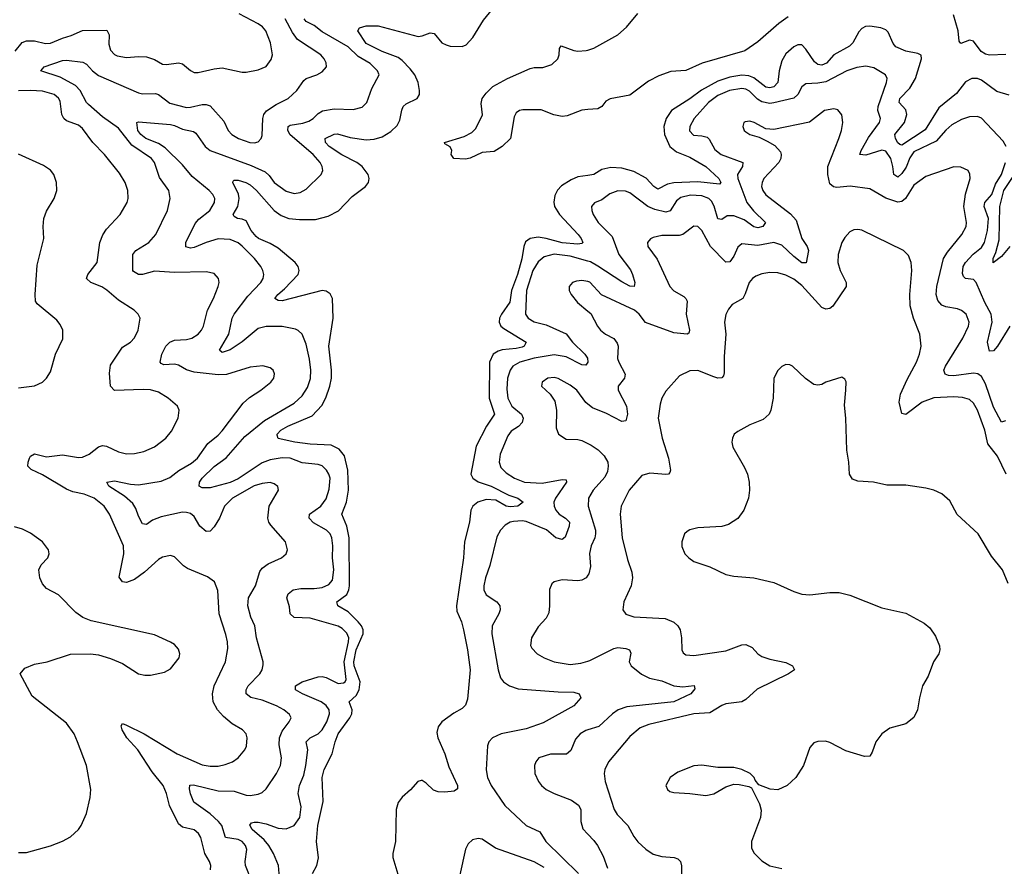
# Model space of a CAD drawing. Header units: inches. Extents: x 1934316 to 2140091, y 524953 to 667329.
# Tile 225 of 256: x 2027156 to 2032083, y 611386 to 615625. Entities that reach past the tile are written whole.
import ezdxf

# ---------------------------------------------------------------- set-up
doc = ezdxf.new("R2010")
doc.units = ezdxf.units.IN
doc.header["$MEASUREMENT"] = 0
doc.layers.add('C0621', color=7, linetype='Continuous')
doc.layers.add('C0631', color=7, linetype='Continuous')

msp = doc.modelspace()

# ---------------------------------------------------------------- linework, layer by layer
at = {"layer": 'C0621', "color": 5}
for points, elevation in [([(2028621.3, 611350), (2028643.5, 611390), (2028651, 611429), (2028641.1, 611510), (2028647.6, 611590), (2028674.5, 611710), (2028670.5, 611830), (2028680.5, 611870), (2028720.2, 611950), (2028734.6, 612010), (2028749.9, 612050), (2028808.4, 612130), (2028818.4, 612150), (2028819.6, 612170), (2028805.6, 612210), (2028839.1, 612240.9), (2028855.2, 612270), (2028860.3, 612310), (2028830, 612390), (2028827.4, 612410), (2028839.8, 612470), (2028874.7, 612550), (2028874.2, 612570), (2028866.3, 612590), (2028850.7, 612610.7), (2028799.7, 612659.7), (2028748.6, 612690), (2028743.5, 612710), (2028792.7, 612747.3), (2028803.6, 612770), (2028805.8, 612790), (2028804.1, 613030), (2028792.6, 613090), (2028768.6, 613150), (2028791.3, 613210), (2028801.8, 613270), (2028797.9, 613370), (2028782.1, 613442.1), (2028754.6, 613474.6), (2028714.1, 613494.1), (2028610, 613500.1), (2028532.7, 613510), (2028449, 613529), (2028444.4, 613544.4), (2028444.5, 613550), (2028463.1, 613570), (2028498.5, 613590), (2028618.9, 613641.1), (2028667.4, 613692.6), (2028688.3, 613731.7), (2028708.9, 613790), (2028716.7, 613830), (2028716.6, 613870), (2028703.2, 613990), (2028724.7, 614130), (2028720.7, 614230), (2028710, 614252.3), (2028690, 614266), (2028670, 614269.8), (2028470, 614217.9), (2028450, 614218.8), (2028432.8, 614230), (2028447.2, 614250), (2028481.8, 614278.2), (2028549.2, 614350), (2028555.3, 614370), (2028550.4, 614390), (2028535, 614410), (2028450, 614480.6), (2028410, 614504.5), (2028350.6, 614530), (2028339.5, 614539.5), (2028315.2, 614570), (2028290, 614618), (2028270, 614627.2), (2028246, 614630), (2028230, 614639.6), (2028224.8, 614650), (2028248.2, 614690), (2028255, 614730), (2028251.5, 614751.5), (2028222.7, 614810), (2028224.1, 614815.9), (2028230, 614821.3), (2028250, 614821.6), (2028288.5, 614810), (2028310, 614798.1), (2028340.6, 614770), (2028430.1, 614670.1), (2028465, 614645), (2028503.7, 614630), (2028555.8, 614624.2), (2028635.8, 614624.2), (2028699.1, 614640.9), (2028751.2, 614668.8), (2028819.6, 614740.4), (2028887.4, 614790), (2028901.4, 614810), (2028904.6, 614830), (2028899.8, 614850), (2028870.4, 614890), (2028843, 614910), (2028768, 614948), (2028705.4, 614990), (2028685.6, 615010), (2028685.1, 615030), (2028730, 615052.7), (2028746.5, 615053.5), (2028810, 615035.4), (2028890, 615024.2), (2028930, 615026.3), (2028970, 615038), (2029014, 615066), (2029044.5, 615095.5), (2029058.1, 615121.9), (2029067.6, 615172.4), (2029075.3, 615190), (2029090, 615203.2), (2029144.7, 615230), (2029156.1, 615250), (2029157, 615270), (2029149.8, 615310.2), (2029133.3, 615350), (2029110, 615379.9), (2029070, 615421.5), (2029050, 615435.6), (2028970, 615466.4), (2028890, 615506.1), (2028847.6, 615570), (2028856.1, 615583.9), (2028890, 615594.1), (2028950, 615594.8), (2029150, 615541.3), (2029170, 615543.9), (2029210, 615559), (2029230, 615556.2), (2029267.9, 615510), (2029290, 615498.8), (2029310, 615492.3), (2029370, 615490.3), (2029390, 615499.5), (2029423.4, 615536.6), (2029476.4, 615623.6), (2029522.3, 615677.7)], 220), ([(2027132.6, 615467.4), (2027168.5, 615511.5), (2027190, 615520.1), (2027230, 615519.4), (2027285.6, 615505.6), (2027310, 615507.1), (2027370, 615533.2), (2027414.2, 615545.8), (2027470, 615571.6), (2027592.4, 615572.4), (2027603.2, 615550), (2027602.7, 615502.7), (2027610, 615473), (2027630, 615450.2), (2027644.1, 615444.1), (2027690, 615435.5), (2027750, 615441.5), (2027790, 615439.7), (2027830, 615425.2), (2027870, 615402.7), (2027890, 615400.2), (2027950, 615408.9), (2027970, 615403.7), (2028010.3, 615370.3), (2028030, 615360.3), (2028050, 615360.3), (2028130, 615379.6), (2028170, 615384), (2028270, 615362.3), (2028290, 615361.7), (2028350, 615373.4), (2028389.8, 615390.2), (2028414.6, 615425.4), (2028422, 615450), (2028411.6, 615510), (2028388.1, 615570), (2028371.7, 615590), (2028350, 615605), (2028254.1, 615654.1)], 280), ([(2028317, 611310), (2028285.8, 611390), (2028284, 611410), (2028292.9, 611470), (2028286.6, 611490), (2028269.8, 611510), (2028250, 611520.7), (2028186.4, 611530), (2028166.9, 611590), (2028150.9, 611610), (2028110, 611648), (2028028, 611708), (2028010, 611749.6), (2028005.2, 611774.8), (2028007.5, 611792.5), (2028025.7, 611794.3), (2028150, 611763.3), (2028230, 611761.9), (2028290, 611741.6), (2028310, 611740.5), (2028350, 611747.5), (2028370, 611754.9), (2028390, 611773.4), (2028441.4, 611850), (2028460.7, 611890), (2028465.5, 611930), (2028454.1, 611994.1), (2028456.2, 612030), (2028470, 612062.2), (2028505.1, 612110), (2028514, 612130), (2028506.6, 612146.6), (2028478.3, 612170), (2028440.5, 612190), (2028370, 612217.6), (2028312.1, 612232.1), (2028289.8, 612250), (2028289.8, 612270), (2028299.8, 612290), (2028357.7, 612350), (2028369.7, 612370), (2028374.5, 612394.5), (2028374.7, 612410), (2028341.1, 612530), (2028333.6, 612590), (2028313.3, 612633.3), (2028297.1, 612690), (2028300.3, 612730), (2028336.5, 612790), (2028358.5, 612861.5), (2028370, 612879.5), (2028399.1, 612900.9), (2028466.6, 612930), (2028489.5, 612950), (2028496.2, 612970), (2028485.6, 613010), (2028413.5, 613093.5), (2028402.6, 613110), (2028398.3, 613130), (2028404.7, 613190), (2028451.6, 613270), (2028447.6, 613287.6), (2028430, 613301.6), (2028410, 613308), (2028370, 613303.5), (2028330, 613290.7), (2028220.3, 613230), (2028181.8, 613190), (2028155.9, 613130), (2028130, 613085.1), (2028110, 613063.9), (2028090, 613062.8), (2028058, 613090), (2028030, 613138.4), (2028010, 613152.7), (2027990, 613158.2), (2027970, 613158.9), (2027864.1, 613135.9), (2027821.2, 613118.8), (2027790, 613096.8), (2027770, 613100.5), (2027750, 613139.6), (2027737.6, 613177.6), (2027722.3, 613202.3), (2027679.9, 613239.9), (2027602.7, 613290), (2027592.3, 613310), (2027630, 613315.7), (2027710, 613298.7), (2027750, 613296.6), (2027864.8, 613315.2), (2027907.8, 613332.2), (2027952.3, 613367.7), (2028015.6, 613404.4), (2028045.8, 613430), (2028097, 613503), (2028150, 613544.7), (2028170, 613567.1), (2028274.5, 613705.5), (2028306.1, 613733.9), (2028363.6, 613770), (2028413.6, 613810), (2028427.6, 613830), (2028431.2, 613851.2), (2028423.7, 613870), (2028410, 613882), (2028372.1, 613892.1), (2028310, 613884.8), (2028191, 613849), (2028150, 613846.6), (2028030, 613860.2), (2027991.6, 613871.6), (2027950, 613895.3), (2027930, 613899.8), (2027877.8, 613897.8), (2027863.4, 613903.4), (2027858.5, 613910), (2027867.1, 613950), (2027888, 613990), (2027907.6, 614010), (2027930, 614019.8), (2027990, 614023.4), (2028016.9, 614030), (2028049.7, 614050), (2028065.1, 614070), (2028075.5, 614090), (2028095.3, 614170), (2028126.4, 614230), (2028149.7, 614290), (2028153.7, 614310), (2028151.2, 614330), (2028130, 614354.3), (2028090, 614363.5), (2027930, 614359), (2027830, 614365.4), (2027770, 614349.9), (2027750, 614349.2), (2027724.9, 614364.9), (2027721.7, 614370), (2027722.5, 614450), (2027736.9, 614470), (2027803.1, 614510), (2027837.2, 614550), (2027895.8, 614670), (2027908.9, 614730), (2027901.8, 614770), (2027855.8, 614835.8), (2027830.6, 614910), (2027816, 614930), (2027717.7, 614997.7), (2027650, 615081.6), (2027570, 615139.6), (2027500.9, 615200.9), (2027491.1, 615211.1), (2027458.3, 615270), (2027435, 615295), (2027357.8, 615337.8), (2027262, 615370), (2027279.3, 615390), (2027370, 615420.8), (2027390, 615422.2), (2027472, 615412), (2027490, 615403.2), (2027520.6, 615370), (2027550, 615346.6), (2027750, 615258.9), (2027770, 615253.5), (2027835.2, 615255.2), (2027850.1, 615250.1), (2027907.6, 615207.6), (2027990, 615186.4), (2028010, 615186.9), (2028070, 615200.8), (2028090, 615200.5), (2028110, 615193.7), (2028176.9, 615116.9), (2028199.1, 615070), (2028217, 615050), (2028250.4, 615030), (2028307.3, 615010), (2028331.7, 615008.3), (2028350, 615014), (2028364.7, 615030), (2028370, 615046), (2028372.4, 615130), (2028377.8, 615150), (2028391.7, 615168.4), (2028439.1, 615200.9), (2028499.7, 615230), (2028543.5, 615270), (2028578.8, 615321.2), (2028590, 615330.2), (2028643.7, 615350), (2028670, 615364.6), (2028691.5, 615390), (2028689.7, 615410), (2028680.5, 615430), (2028663.1, 615450), (2028546.7, 615526.8), (2028520.8, 615560.8), (2028484.6, 615630)], 260), ([(2028457, 611330), (2028451.3, 611390), (2028426.8, 611450), (2028402.9, 611490), (2028378.8, 611518.8), (2028319.8, 611570), (2028307.6, 611592.4), (2028316.6, 611603.4), (2028330, 611607.7), (2028350, 611606.7), (2028390, 611598.1), (2028450, 611577.2), (2028490, 611573.6), (2028530, 611590.9), (2028557.3, 611630), (2028563.9, 611683.9), (2028549.3, 611750.7), (2028556.5, 611790), (2028577.6, 611842.4), (2028588.4, 611890), (2028597.3, 611970), (2028589, 612010), (2028609.7, 612030), (2028650, 612049.6), (2028669.4, 612070), (2028692.3, 612110), (2028706.5, 612150), (2028704, 612170), (2028690, 612190.9), (2028664.6, 612210), (2028570.8, 612250), (2028536.1, 612270), (2028535.6, 612290), (2028570.4, 612309.6), (2028650, 612335.4), (2028670, 612336.6), (2028690, 612331), (2028750, 612301.3), (2028776, 612304), (2028785.3, 612310), (2028790, 612322), (2028779.5, 612410), (2028801.6, 612510), (2028802.7, 612530), (2028793.5, 612553.5), (2028770, 612577.2), (2028750, 612588), (2028610, 612628), (2028530, 612632.7), (2028509.9, 612649.9), (2028505.7, 612685.7), (2028492.1, 612730), (2028499.2, 612750), (2028524.7, 612770), (2028562.4, 612777.6), (2028630, 612776.4), (2028670, 612782.5), (2028703.7, 612796.3), (2028721, 612819), (2028727.9, 612870), (2028720.8, 612930), (2028722.5, 612990), (2028717.3, 613030), (2028709, 613050), (2028690.7, 613070), (2028626.7, 613106.7), (2028605.5, 613130), (2028605.8, 613150), (2028662.9, 613190), (2028690, 613226.3), (2028705.6, 613274.4), (2028709.2, 613330), (2028703.7, 613350), (2028691.5, 613370), (2028670, 613391.6), (2028650, 613398.6), (2028570, 613407.1), (2028509.5, 613429.5), (2028470, 613432), (2028410, 613421.5), (2028370, 613407.1), (2028250, 613326.7), (2028210, 613307.3), (2028110, 613280.5), (2028070, 613281.4), (2028053.6, 613290), (2028055.8, 613310), (2028069.1, 613330), (2028130, 613387.4), (2028190, 613430.9), (2028282.1, 613537.9), (2028380.9, 613619.1), (2028530, 613705), (2028570, 613741.1), (2028596.4, 613783.6), (2028610.9, 613829.1), (2028612.2, 613870), (2028606.1, 613926.1), (2028590, 614000.9), (2028569.7, 614050), (2028550, 614069.7), (2028535.7, 614075.7), (2028470, 614088.8), (2028390, 614089.8), (2028350, 614079.5), (2028270, 614011.4), (2028210, 613971.9), (2028170, 613959.2), (2028155.8, 613970), (2028203.4, 614050), (2028219.4, 614130), (2028229.3, 614150), (2028298.3, 614241.7), (2028362.8, 614310), (2028374.2, 614330), (2028378, 614350), (2028373.3, 614370), (2028363.1, 614390), (2028330.8, 614430), (2028270, 614490.8), (2028248.6, 614508.6), (2028210, 614524.2), (2028150, 614527.2), (2028090, 614509.9), (2028030, 614484.4), (2028010, 614481.4), (2027987.5, 614487.5), (2027987.5, 614510), (2028034.9, 614605.1), (2028053.1, 614626.9), (2028107, 614670), (2028131.3, 614710), (2028132.1, 614730), (2028122.9, 614750), (2028104.4, 614770), (2028020, 614840), (2027970, 614899.1), (2027883.6, 614983.6), (2027850, 615006), (2027786.9, 615030), (2027762.1, 615050), (2027747.4, 615070), (2027742.9, 615110), (2027750, 615113.4), (2027910, 615099.7), (2027930, 615095.3), (2027970, 615076.3), (2028026, 615066), (2028037.5, 615057.5), (2028084.3, 614990), (2028110, 614970.1), (2028314.7, 614894.7), (2028383.9, 614863.9), (2028405.2, 614845.2), (2028430, 614809.4), (2028490, 614766.4), (2028530, 614754.7), (2028559.8, 614760.2), (2028590, 614776), (2028664.7, 614850), (2028672.6, 614870), (2028669.7, 614890), (2028660.4, 614910), (2028624.5, 614950), (2028508.8, 615048.8), (2028497.1, 615070), (2028498.9, 615090), (2028510, 615097.2), (2028572.2, 615107.8), (2028602.4, 615117.6), (2028625.1, 615130), (2028650, 615155), (2028671.6, 615168.4), (2028730, 615178.3), (2028824.8, 615175.2), (2028870, 615187.7), (2028894, 615210), (2028918.6, 615281.4), (2028954.7, 615350), (2028947.2, 615370), (2028910, 615406.2), (2028850, 615441.1), (2028800.2, 615490), (2028670, 615564.3), (2028630, 615596.5), (2028590, 615616.8), (2028580.2, 615630)], 240), ([(2030000, 615175.4), (2029970, 615172.9), (2029896.5, 615143.5), (2029870, 615140.6), (2029828.5, 615148.5), (2029766.5, 615173.5), (2029674.5, 615174.5), (2029657.3, 615170), (2029641.3, 615158.7), (2029630, 615139.3), (2029611.4, 615030), (2029570.3, 614990), (2029530, 614966), (2029470, 614959.7), (2029410, 614931.8), (2029387.5, 614927.5), (2029328, 614930), (2029315.3, 614950), (2029319, 614970), (2029310, 614988), (2029284, 615004), (2029282, 615010), (2029380.4, 615039.6), (2029419.2, 615060.8), (2029439.1, 615080.9), (2029471.9, 615148.1), (2029465.4, 615205.4), (2029471.1, 615230), (2029490, 615257.3), (2029523.9, 615290), (2029596.4, 615330), (2029710, 615381.5), (2029730, 615386.1), (2029773.6, 615386.4), (2029818.4, 615401.6), (2029849.3, 615430), (2029856.5, 615450), (2029858.2, 615481.8), (2029865.4, 615494.6), (2029930, 615470.8), (2029950, 615467.1), (2029990.8, 615470.8), (2030000, 615473.4)], 180), ([(2028110.9, 611369.1), (2028112, 611390), (2028106, 611410), (2028081.8, 611450), (2028062.8, 611530), (2028050.8, 611550), (2028029.1, 611569.1), (2027970, 611582.1), (2027950, 611599), (2027905.6, 611690), (2027891.2, 611750), (2027874.1, 611790), (2027819.5, 611859.5), (2027746.7, 611970), (2027692.2, 612030), (2027669.1, 612070), (2027663.1, 612090), (2027670, 612100.4), (2027690, 612093.5), (2027779.3, 612050), (2027944, 611950), (2028070, 611893.9), (2028110, 611886.9), (2028150, 611888.1), (2028184.4, 611895.6), (2028220.5, 611910), (2028249.7, 611930), (2028282.6, 611970), (2028291.7, 611988.3), (2028295.1, 612030), (2028289.7, 612050), (2028271.8, 612070), (2028219.2, 612099.2), (2028175.5, 612135.5), (2028146.5, 612170), (2028123.7, 612210), (2028121, 612250), (2028129.8, 612290), (2028185.9, 612410), (2028196.9, 612476.9), (2028195.4, 612510), (2028187.1, 612547.1), (2028153.7, 612650), (2028147.1, 612767.1), (2028130.7, 612810.7), (2028096.2, 612836.2), (2027996.4, 612876.5), (2027976.4, 612890), (2027930, 612936.3), (2027910, 612942), (2027870, 612933.5), (2027850, 612921.5), (2027780.7, 612859.3), (2027730, 612822.2), (2027690, 612807.5), (2027670, 612811.2), (2027653.7, 612833.7), (2027677.3, 612950), (2027675.8, 612990), (2027605.5, 613150), (2027578.9, 613190), (2027528.7, 613230), (2027478.9, 613250), (2027421.9, 613261.9), (2027390, 613273.9), (2027270, 613346.9), (2027213.5, 613373.5), (2027197.4, 613390), (2027198, 613410), (2027204.8, 613430), (2027210, 613439.5), (2027230, 613451.4), (2027290, 613437), (2027370, 613447.2), (2027450, 613433.1), (2027470, 613434.8), (2027504.4, 613450), (2027550, 613487), (2027570, 613493.2), (2027590.1, 613490.1), (2027650, 613460.8), (2027690, 613451.5), (2027730, 613452.7), (2027777, 613463), (2027830, 613485.7), (2027887.8, 613530), (2027915.2, 613564.8), (2027949.7, 613630), (2027954.7, 613670), (2027946, 613690), (2027899.6, 613730), (2027850, 613761), (2027811.4, 613771.4), (2027773.6, 613773.6), (2027630, 613767.9), (2027609.9, 613789.9), (2027604.9, 613855.1), (2027610, 613895.5), (2027670, 613984.9), (2027710, 614010.3), (2027730, 614032.2), (2027748.7, 614070), (2027759.7, 614130), (2027749.7, 614150), (2027729.7, 614170), (2027650, 614220.3), (2027591.4, 614271.4), (2027566.8, 614286.8), (2027511.3, 614310), (2027491.1, 614330), (2027497.6, 614350), (2027543.1, 614410), (2027557.3, 614510), (2027571.6, 614548.4), (2027590, 614575.6), (2027658.3, 614650), (2027694.5, 614710), (2027698.7, 614730), (2027696.8, 614770), (2027684.1, 614810), (2027656.2, 614856.2), (2027580.3, 614950), (2027522.5, 615010), (2027470, 615080.9), (2027450, 615097.4), (2027390, 615119.3), (2027377.6, 615130), (2027367.7, 615150), (2027357.8, 615217.8), (2027350, 615232.8), (2027328, 615250), (2027270, 615266.6), (2027210, 615271.5), (2027150, 615268.9)], 280), ([(2027150, 613782.1), (2027230, 613792.3), (2027270, 613810.2), (2027290.8, 613830), (2027310, 613861.6), (2027334.9, 613950), (2027372, 614028), (2027371.7, 614070), (2027358.7, 614098.7), (2027341.3, 614121.3), (2027242.7, 614202.7), (2027235.6, 614215.6), (2027232.8, 614250), (2027243.7, 614396.3), (2027277.4, 614530), (2027273.2, 614590), (2027276.3, 614630), (2027290, 614666.7), (2027328.7, 614730), (2027341.9, 614770), (2027339.6, 614810), (2027326.6, 614850), (2027310, 614872.1), (2027274.4, 614894.4), (2027150, 614951.6)], 320), ([(2030000, 614845.9), (2029950, 614838.4), (2029916.6, 614823.4), (2029867.3, 614792.7), (2029847.7, 614772.3), (2029834.4, 614745.6), (2029828.8, 614711.2), (2029832.1, 614690), (2029858.1, 614650), (2029950.9, 614550), (2029966.5, 614530), (2029974.7, 614510), (2029970, 614504.4), (2029950, 614500.8), (2029870, 614508.7), (2029790, 614530.4), (2029750, 614535.7), (2029710.7, 614529.3), (2029687.6, 614512.4), (2029678.9, 614490), (2029668.6, 614428.6), (2029647.9, 614350), (2029617.2, 614270), (2029608.9, 614211.1), (2029566.7, 614150), (2029557.4, 614130), (2029554.8, 614110), (2029564.2, 614090), (2029578.7, 614078.7), (2029690.3, 614010), (2029680.9, 613990), (2029670, 613986.3), (2029641.1, 613978.9), (2029570, 613972), (2029550, 613965.4), (2029526.3, 613950), (2029506.4, 613910), (2029504.9, 613730), (2029532.9, 613650), (2029492.9, 613590), (2029439.6, 613490), (2029413, 613350), (2029423.2, 613330), (2029451.2, 613311.2), (2029515.6, 613290), (2029604.1, 613244.1), (2029648.7, 613230), (2029676, 613210), (2029648.5, 613190), (2029610, 613185.4), (2029590, 613189.9), (2029538.7, 613218.7), (2029490, 613223.1), (2029448.1, 613210), (2029423.7, 613190), (2029413, 613170), (2029406.6, 613110), (2029382.2, 613010), (2029376.4, 612930), (2029342.4, 612690), (2029344, 612664), (2029367.2, 612610), (2029377.8, 612570), (2029397.6, 612470), (2029410.2, 612370), (2029396.7, 612223.3), (2029386.5, 612193.5), (2029370, 612175.6), (2029327.9, 612152.1), (2029268.5, 612110), (2029250, 612083.7), (2029244.3, 612055.7), (2029248.6, 612030), (2029283.5, 611950), (2029303.4, 611883.4), (2029347.7, 611790), (2029346.8, 611773.2), (2029330, 611762.7), (2029283.1, 611756.9), (2029250, 611759.1), (2029227.1, 611767.1), (2029190, 611802.9), (2029170, 611816.2), (2029164.4, 611815.6), (2029148.8, 611811.2), (2029111.6, 611768.5), (2029070, 611733), (2029050, 611705.1), (2029040.5, 611670), (2029037.2, 611510), (2029022.9, 611450), (2029023.5, 611430), (2029053.8, 611330)], 220), ([(2030000, 614415.5), (2029910, 614441.3), (2029830, 614450.6), (2029781.4, 614438.6), (2029750, 614413.3), (2029724, 614370), (2029693.1, 614270), (2029687.8, 614150), (2029700.3, 614130), (2029730, 614112.6), (2029790, 614097.5), (2029890, 614051.6), (2029922.1, 614010), (2029983.5, 613950), (2029997.4, 613930), (2029999.2, 613910), (2029990, 613895.8), (2029970, 613897.5), (2029890, 613936.6), (2029830, 613947.7), (2029730, 613931), (2029659.6, 613910), (2029624.1, 613890), (2029610, 613869.7), (2029598, 613830), (2029594.5, 613774.5), (2029599, 613730), (2029619, 613690), (2029666.5, 613650), (2029676.1, 613630), (2029670, 613607.7), (2029651.6, 613588.4), (2029615.5, 613564.5), (2029598.3, 613541.7), (2029559.8, 613450), (2029554.8, 613410), (2029563.4, 613383.4), (2029590, 613356.3), (2029631.6, 613330), (2029681.6, 613310), (2029770, 613303.9), (2029870, 613323.2), (2029890, 613320.7), (2029892.7, 613310), (2029837.7, 613230), (2029829.3, 613210), (2029830.9, 613190), (2029839.8, 613170), (2029856.6, 613150), (2029886.9, 613130), (2029907.3, 613110), (2029905.4, 613090), (2029885.5, 613034.5), (2029870, 613022), (2029839.7, 613030), (2029791.6, 613071.5), (2029690, 613113.2), (2029670, 613116.2), (2029627.2, 613112.8), (2029610, 613108.7), (2029586, 613094), (2029561.5, 613070), (2029544.2, 613035.8), (2029508.3, 612891.7), (2029486.8, 612830), (2029478.2, 612790), (2029478.8, 612770), (2029490, 612746), (2029543.1, 612710), (2029558.3, 612690), (2029560.8, 612670), (2029554.2, 612650), (2029520.6, 612590), (2029518.6, 612550), (2029550.1, 612370.1), (2029563, 612330), (2029576.9, 612310), (2029607.6, 612290), (2029650, 612275.4), (2029850, 612260.5), (2029930, 612258.8), (2029956.3, 612250), (2029964.4, 612230), (2029928.8, 612190), (2029775.1, 612104.9), (2029690, 612074.5), (2029564.9, 612050), (2029522, 612030), (2029504.6, 612010), (2029497.8, 611990), (2029490.2, 611869.8), (2029497.8, 611830), (2029514.7, 611790), (2029584.4, 611690), (2029690, 611591), (2029759.3, 611559.3), (2029788.6, 611510), (2029952.2, 611350)], 240), ([(2030000, 614313.7), (2029970, 614319.8), (2029943.2, 614316.8), (2029922.8, 614310), (2029906, 614290), (2029906.4, 614270), (2029915.5, 614250), (2029948, 614210), (2030000, 614166.5)], 260), ([(2030000, 613699.7), (2029988.5, 613708.5), (2029944.2, 613770), (2029910, 613794.8), (2029850, 613827.8), (2029830, 613833.5), (2029798.8, 613830), (2029770.5, 613810), (2029768, 613790), (2029810.3, 613750.3), (2029834.4, 613714.4), (2029842.3, 613670), (2029841.2, 613581.2), (2029853, 613550), (2029890, 613524.9), (2029950, 613523.2), (2029970, 613518.5), (2030000, 613503.1)], 260), ([(2027150, 611454.9), (2027190, 611455.6), (2027310, 611489), (2027370, 611512.7), (2027410, 611533.7), (2027450, 611570.5), (2027464.2, 611590), (2027489.7, 611650.3), (2027508.4, 611730), (2027511.9, 611770), (2027490.6, 611890), (2027446, 612010), (2027428.7, 612050), (2027390, 612102.3), (2027218.1, 612238.1), (2027158.5, 612350), (2027182.6, 612377.4), (2027230, 612398.9), (2027293.2, 612410), (2027410, 612447.6), (2027510, 612449.2), (2027550, 612445.2), (2027610, 612426.5), (2027670, 612401.3), (2027750.6, 612350), (2027782.4, 612342.4), (2027810, 612343.3), (2027881.2, 612358.8), (2027910, 612375), (2027953.3, 612430), (2027956.9, 612450), (2027950, 612473.1), (2027930, 612495.9), (2027910, 612508.8), (2027830, 612545.3), (2027514.5, 612614.5), (2027472.1, 612632.1), (2027437.5, 612657.5), (2027350, 612745.2), (2027290, 612777.4), (2027270, 612799.8), (2027257.6, 612830), (2027252.5, 612870), (2027264.3, 612895.7), (2027297, 612930), (2027303.2, 612950), (2027299.8, 612970), (2027269.7, 613010), (2027210, 613053.6), (2027170, 613074.2), (2027130, 613086.2)], 320), ([(2030000, 612843.3), (2029990.2, 612829.8), (2029970, 612818.3), (2029950, 612814.8), (2029870, 612819.7), (2029831, 612810), (2029819.9, 612800.1), (2029807.2, 612772.8), (2029808.2, 612690), (2029804, 612656), (2029791, 612629), (2029750, 612585.1), (2029717.6, 612530), (2029712.5, 612492.5), (2029718.3, 612478.3), (2029744.9, 612450), (2029780.7, 612430), (2029830.8, 612410), (2029910, 612395.9), (2029963.4, 612403.4), (2030000, 612413.4)], 260), ([(2030000, 612069.1), (2029990, 612066), (2029960.3, 612050), (2029937.4, 612022.6), (2029913.5, 611966.5), (2029892.6, 611947.4), (2029813, 611947), (2029754.8, 611930), (2029739.3, 611910), (2029732.4, 611890), (2029734, 611850), (2029752.2, 611810), (2029766.7, 611790), (2029790, 611770.3), (2029830.2, 611750.2), (2029917.6, 611717.6), (2029952.6, 611692.6), (2029963.5, 611670), (2029964.4, 611610), (2029974.3, 611574.3), (2030000, 611547.4)], 260), ([(2029780.7, 611380.7), (2029730, 611408.6), (2029536.7, 611476.7), (2029470, 611522), (2029450, 611525.3), (2029422.2, 611517.8), (2029401.2, 611498.8), (2029387.6, 611472.4), (2029332.9, 611230)], 240)]:
    msp.add_lwpolyline(points, dxfattribs=dict(at, elevation=elevation))
at = {"layer": 'C0631', "color": 5}
for points, elevation in [([(2030000, 615473.4), (2030030, 615481.9), (2030150, 615550.1), (2030192.5, 615587.5), (2030250, 615656.6)], 180), ([(2031001.2, 615638.9), (2030954.6, 615605.4), (2030850, 615514.3), (2030784.2, 615470), (2030571.9, 615408.1), (2030490, 615370.5), (2030414.7, 615365.3), (2030355, 615345), (2030302.9, 615317.1), (2030210, 615246.6), (2030110.4, 615229.6), (2030090, 615217.2), (2030068.8, 615191.2), (2030050, 615179.6), (2030000, 615175.4)], 180), ([(2032091.7, 615451.7), (2032010, 615447.9), (2031990, 615453.1), (2031966.8, 615466.8), (2031930, 615517.9), (2031910, 615522), (2031865.7, 615505.7), (2031857.7, 615517.7), (2031852.9, 615570), (2031829.9, 615650)], 180), ([(2032108, 615248), (2032046.5, 615266.5), (2031970, 615323.2), (2031950, 615330.9), (2031921.6, 615330), (2031890, 615313.6), (2031844, 615256), (2031756.4, 615183.6), (2031686.7, 615073.3), (2031570, 614996.2), (2031560.8, 615000.8), (2031550, 615008.3), (2031538.7, 615030), (2031535, 615050), (2031583.4, 615110), (2031594.9, 615150), (2031590, 615173.8), (2031557, 615210), (2031559.9, 615230), (2031610, 615282.5), (2031639.7, 615330), (2031669.8, 615429.8), (2031667.2, 615447.2), (2031650, 615456.4), (2031590, 615467.2), (2031540.5, 615490), (2031526.8, 615506.9), (2031502, 615562), (2031490, 615574.4), (2031464.8, 615584.8), (2031410, 615592.1), (2031389.5, 615590.5), (2031370, 615581.5), (2031355.2, 615564.8), (2031325.5, 615510), (2031308, 615492), (2031230.2, 615450), (2031193, 615407), (2031170, 615396.9), (2031150, 615400.2), (2031133.9, 615413.9), (2031090, 615478.2), (2031070, 615498.9), (2031050, 615499.4), (2031030, 615489.9), (2030990, 615454), (2030970, 615419.8), (2030956, 615370), (2030949.7, 615310.3), (2030930, 615289), (2030910, 615284.2), (2030890, 615287.9), (2030830, 615333.6), (2030804.2, 615344.2), (2030770, 615346.7), (2030710, 615337.2), (2030650, 615317.4), (2030567.7, 615272.3), (2030510, 615228.6), (2030418.6, 615170), (2030390.8, 615130), (2030380.1, 615090), (2030382.9, 615050), (2030410, 614990.2), (2030443.2, 614963.2), (2030510, 614937.5), (2030589.5, 614890), (2030654.6, 614830), (2030664.9, 614810), (2030658, 614802), (2030550, 614813.3), (2030430, 614809), (2030397.8, 614802.2), (2030350, 614776.4), (2030330, 614789.4), (2030291.5, 614831.5), (2030230, 614865.6), (2030170, 614881.7), (2030114.4, 614885.6), (2030070, 614874.4), (2030029.6, 614850.4), (2030000, 614845.9)], 220), ([(2032092.1, 614990), (2032076.9, 615016.9), (2031970, 615132.6), (2031950, 615141), (2031910, 615138.4), (2031870, 615126), (2031821.1, 615098.9), (2031790, 615072), (2031742.3, 615017.7), (2031630, 614964.2), (2031610, 614933.6), (2031592.6, 614887.4), (2031570, 614855.9), (2031550, 614837.3), (2031530, 614849.8), (2031525.9, 614890), (2031515.3, 614930), (2031490, 614967), (2031470, 614971.7), (2031390, 614946.4), (2031360.5, 614950), (2031366.6, 614970), (2031404.3, 615035.7), (2031458.6, 615110), (2031464.4, 615130), (2031451.2, 615170), (2031451.5, 615190), (2031494.4, 615310), (2031496.8, 615330), (2031488.6, 615350), (2031430, 615384.5), (2031390, 615391.9), (2031345.8, 615385.8), (2031296, 615370), (2031190, 615314.8), (2031150, 615306.8), (2031090, 615303.7), (2031070.7, 615289.3), (2031049.7, 615250.3), (2031030, 615232.5), (2030930, 615208.5), (2030910, 615205.4), (2030870, 615213.6), (2030847.9, 615227.9), (2030807.9, 615267.9), (2030790, 615277.3), (2030770, 615280.8), (2030708.5, 615271.5), (2030650, 615246.1), (2030603.3, 615210), (2030530.8, 615130), (2030510.1, 615090), (2030508.5, 615068.5), (2030527.6, 615047.6), (2030570, 615043.9), (2030596.3, 615036.3), (2030606.9, 615026.9), (2030635.6, 614975.6), (2030666.9, 614950), (2030774.4, 614910), (2030772.8, 614890), (2030749, 614850), (2030750.6, 614830), (2030794.6, 614710), (2030828.2, 614668.2), (2030888, 614610), (2030874.6, 614590), (2030850, 614583.1), (2030830, 614588.7), (2030782.3, 614622.3), (2030730, 614643.7), (2030696.7, 614643.3), (2030670, 614624.5), (2030650, 614627.3), (2030630.9, 614690.9), (2030617.4, 614717.4), (2030604.8, 614730), (2030570, 614743.6), (2030512.9, 614747.1), (2030465.1, 614734.9), (2030442.2, 614717.8), (2030411.4, 614668.5), (2030390, 614661.1), (2030334.6, 614674.5), (2030299.7, 614690), (2030210, 614758.8), (2030187.4, 614767.4), (2030150, 614768), (2030110, 614752.7), (2030070, 614723.1), (2030032.4, 614707.6), (2030018, 614690), (2030019.1, 614670), (2030026, 614650), (2030051.2, 614610), (2030120.3, 614540.3), (2030155, 614450), (2030212, 614372), (2030223.5, 614350), (2030235, 614310), (2030231.8, 614290), (2030210, 614290.8), (2030170, 614312.7), (2030050, 614391.9), (2030012.1, 614412.1), (2030000, 614415.5)], 240), ([(2032090, 613616), (2032070, 613609.7), (2032030, 613685.3), (2031990, 613802.4), (2031970, 613838.1), (2031951.6, 613851.6), (2031930, 613855.9), (2031830, 613841.9), (2031804.2, 613844.2), (2031786.9, 613850), (2031780.8, 613870), (2031789, 613890), (2031876.2, 614030), (2031904.1, 614090), (2031907.7, 614110), (2031892.1, 614150), (2031870, 614168.6), (2031850, 614176.8), (2031790, 614187.2), (2031770, 614195.8), (2031750, 614219.7), (2031741.6, 614250), (2031746.1, 614290), (2031778.5, 614430), (2031798.4, 614461.6), (2031871.6, 614550), (2031892.3, 614590), (2031894.8, 614610), (2031881, 614690), (2031888.4, 614751.6), (2031912.4, 614830), (2031911, 614851), (2031902, 614870), (2031866.2, 614886.2), (2031830, 614888.6), (2031690, 614839.8), (2031630, 614797.3), (2031589.5, 614730.5), (2031570, 614715.3), (2031550, 614711.9), (2031490, 614731.8), (2031410, 614777.6), (2031311.9, 614791.9), (2031245.4, 614785.4), (2031228.4, 614788.4), (2031210, 614804.2), (2031199.9, 614850), (2031200.5, 614890), (2031255.6, 615030), (2031268.4, 615070), (2031274.7, 615110), (2031269.7, 615149.7), (2031250, 615174.5), (2031230, 615179.6), (2031184, 615170), (2031107.9, 615112.1), (2030930, 615075.6), (2030890, 615078.7), (2030832.3, 615110), (2030810, 615116.4), (2030786, 615114), (2030780.7, 615110), (2030774.9, 615090), (2030782.4, 615070), (2030790, 615063.1), (2030810, 615050.4), (2030857.2, 615037.2), (2030897.5, 615017.5), (2030934.6, 614994.6), (2030962.9, 614962.9), (2030967.1, 614950), (2030965, 614930), (2030955.4, 614910), (2030880.2, 614830), (2030871, 614810), (2030868.7, 614790), (2030874.7, 614770), (2030890, 614748.4), (2031013.2, 614653.2), (2031041.5, 614621.5), (2031069.6, 614530), (2031097.1, 614490), (2031103.9, 614470), (2031092.2, 614407.8), (2031070, 614408.4), (2031030, 614438.7), (2030970, 614496), (2030930, 614509.3), (2030850, 614494.2), (2030770, 614503.1), (2030750, 614486.6), (2030730, 614440.8), (2030710, 614413.5), (2030690, 614410.8), (2030613, 614490), (2030570, 614569.6), (2030550, 614589.7), (2030530, 614591.1), (2030474, 614550), (2030456.1, 614543.9), (2030370, 614545.3), (2030325.5, 614534.5), (2030312.8, 614527.2), (2030298.4, 614510), (2030299.5, 614490), (2030345.4, 614425.4), (2030409.1, 614290), (2030430, 614267.3), (2030479.8, 614239.8), (2030490.2, 614230), (2030495.6, 614215.6), (2030491.3, 614150), (2030508.5, 614070), (2030504.1, 614055.9), (2030496, 614050), (2030430, 614057.3), (2030288.3, 614108.3), (2030255.8, 614150), (2030233.6, 614170), (2030066.9, 614246.9), (2030010, 614311.6), (2030000, 614313.7)], 260), ([(2032111.6, 614090), (2032050, 613989.8), (2032030, 613967.1), (2032010, 613965.1), (2031999.8, 614010), (2032023, 614110), (2032017.6, 614150), (2031985.4, 614210), (2031942.3, 614310), (2031930, 614324.8), (2031889.6, 614330), (2031879.4, 614339.4), (2031873.6, 614353.6), (2031877.8, 614390), (2031888.7, 614410), (2031928.2, 614451.8), (2031970, 614484.5), (2031984.3, 614510), (2031998.9, 614570), (2032003.9, 614630), (2031983, 614690), (2031985.6, 614710), (2032020.4, 614750), (2032039, 614801), (2032069, 614850), (2032089.9, 614909.9)], 240), ([(2032111.9, 614490), (2032070, 614439.8), (2032028.3, 614408.3), (2032027.5, 614430), (2032040.9, 614459.1), (2032057.3, 614522.7), (2032061, 614690), (2032080.8, 614770), (2032134.1, 614850)], 220), ([(2032091.9, 613350), (2032050, 613440.4), (2032001.8, 613501.8), (2031986.1, 613570), (2031950, 613669.7), (2031930, 613705.3), (2031910, 613723.7), (2031874, 613734), (2031830, 613737.2), (2031730, 613731.2), (2031673.1, 613710), (2031590, 613648), (2031570, 613654), (2031558, 613710), (2031564.6, 613750), (2031596.5, 613823.5), (2031644.2, 613910), (2031659.8, 613950), (2031668.1, 613990), (2031661.5, 614050), (2031629.2, 614130), (2031611.7, 614191.7), (2031610.5, 614250), (2031620.3, 614370), (2031616.8, 614410), (2031603.7, 614443.7), (2031579.6, 614470), (2031370, 614570.8), (2031350, 614575.1), (2031330, 614573.3), (2031310, 614562.6), (2031284.7, 614535.3), (2031270, 614509.3), (2031251.6, 614450), (2031250.3, 614410), (2031262.3, 614370), (2031292.6, 614310), (2031291.5, 614290), (2031224.9, 614190), (2031210, 614178.8), (2031190, 614176.2), (2031170, 614184.8), (2031070, 614295), (2031030, 614325.9), (2030990, 614346.3), (2030950, 614358.3), (2030910, 614359.4), (2030870, 614353.2), (2030839.4, 614340.6), (2030823.1, 614330), (2030806.2, 614310), (2030787.3, 614252.7), (2030774.3, 614230), (2030721, 614199), (2030703.4, 614176.6), (2030690, 614149.2), (2030683.8, 614110), (2030690.2, 614050), (2030681.4, 613938.6), (2030682.2, 613857.8), (2030678.1, 613841.9), (2030670, 613831.3), (2030650, 613830.8), (2030630, 613836.8), (2030550, 613868.8), (2030510, 613867.3), (2030457.8, 613842.2), (2030390, 613764.7), (2030370.2, 613730), (2030360.5, 613699.5), (2030351.9, 613630), (2030370.9, 613530), (2030403.5, 613430), (2030413, 613370), (2030410, 613357.2), (2030402.8, 613350), (2030390, 613347.5), (2030310, 613355.3), (2030270, 613342.3), (2030205.6, 613270), (2030166.4, 613190), (2030161.5, 613150), (2030170.7, 613030.7), (2030198.3, 612921.7), (2030219.6, 612859.6), (2030223.5, 612830), (2030216.9, 612790), (2030178.7, 612710), (2030174.9, 612670), (2030189.2, 612649.2), (2030230, 612635.6), (2030386.2, 612626.2), (2030429.2, 612609.2), (2030450, 612590.4), (2030460.9, 612570), (2030468, 612530), (2030468.9, 612470), (2030475.6, 612455.6), (2030490, 612444.6), (2030530, 612441.2), (2030690, 612465.2), (2030770, 612495.2), (2030790, 612496.1), (2030821, 612481), (2030850.3, 612450), (2030870, 612436.5), (2030910, 612422.9), (2030990, 612406.3), (2031023, 612390), (2031033.4, 612370), (2031003.8, 612350), (2030846.5, 612273.5), (2030790, 612221), (2030770, 612209.8), (2030690, 612199), (2030670, 612191.6), (2030610, 612155.2), (2030529.8, 612149.8), (2030303.7, 612096.3), (2030261, 612079), (2030210, 612036.8), (2030102.2, 611910), (2030084.3, 611870), (2030081.4, 611850), (2030085.5, 611810), (2030131.8, 611670), (2030146.2, 611646.1), (2030200.2, 611590), (2030230, 611534.6), (2030250, 611508), (2030290, 611471.3), (2030326.5, 611446.5), (2030370, 611435.3), (2030430.9, 611430.9), (2030450, 611423.6), (2030462.8, 611410), (2030468.6, 611388.6), (2030468.4, 611290)], 280), ([(2030000, 614166.5), (2030014.4, 614154.4), (2030047.2, 614090), (2030062.4, 614070), (2030088, 614050), (2030128.6, 614028.6), (2030146.1, 614006.1), (2030150.2, 613990), (2030148.5, 613928.5), (2030153.6, 613910), (2030185.5, 613850), (2030183.1, 613830), (2030150.3, 613790), (2030150.2, 613770), (2030192.6, 613690), (2030197.7, 613650), (2030190, 613617), (2030170, 613613.7), (2030093.4, 613653.4), (2030022.4, 613682.4), (2030000, 613699.7)], 260), ([(2032102.2, 612802.2), (2032074.7, 612870), (2032019.8, 612939.8), (2031952, 613050), (2031847.8, 613147.8), (2031810, 613215.4), (2031770, 613250.9), (2031730, 613269.8), (2031690, 613279.8), (2031590, 613294.2), (2031495.2, 613295.2), (2031428.7, 613310), (2031350, 613315), (2031324.3, 613324.3), (2031308.9, 613350), (2031305.8, 613410), (2031295.3, 613470), (2031290.7, 613629.3), (2031284.4, 613695.6), (2031291, 613771), (2031291.2, 613811.2), (2031286, 613826), (2031270, 613836), (2031190, 613809.6), (2031170, 613798.9), (2031150, 613795.4), (2031130, 613798.3), (2031088.2, 613828.2), (2031022.9, 613890), (2031010, 613896.8), (2030990, 613898), (2030970, 613888.2), (2030950, 613868), (2030929.5, 613830.5), (2030927.2, 613730), (2030915.6, 613670), (2030906.4, 613650), (2030876.8, 613623.2), (2030810, 613596.3), (2030750, 613563.9), (2030732.1, 613550), (2030722.5, 613530), (2030720.2, 613510), (2030725.5, 613485.5), (2030783.3, 613383.3), (2030797.6, 613350), (2030806.8, 613310), (2030808, 613270), (2030802.9, 613230), (2030780.3, 613170), (2030750, 613127.7), (2030703.1, 613096.9), (2030670, 613086.9), (2030550, 613081.6), (2030510, 613071.6), (2030497, 613063), (2030483.5, 613050), (2030470.1, 613010), (2030470, 612987.7), (2030485.3, 612950), (2030504.1, 612930), (2030530, 612912.8), (2030610, 612885.9), (2030690, 612847.5), (2030730, 612839.5), (2030830, 612830.9), (2030930, 612807.8), (2031030, 612761.6), (2031070, 612748.3), (2031110, 612745.2), (2031210, 612757.4), (2031256.7, 612756.7), (2031310, 612743.7), (2031470, 612681.1), (2031590, 612653.7), (2031683.2, 612603.2), (2031710, 612580.5), (2031738.6, 612538.6), (2031758.9, 612490), (2031760.9, 612470), (2031756.5, 612450), (2031729, 612410), (2031701.8, 612338.1), (2031674.4, 612290), (2031658.6, 612230), (2031649.2, 612170), (2031630, 612131.3), (2031590, 612099.8), (2031510, 612077.5), (2031470.2, 612050), (2031441.1, 612010), (2031422.8, 611957.3), (2031410, 611938), (2031384.1, 611935.9), (2031290, 611964.5), (2031210, 612006.3), (2031187.9, 612012.1), (2031150, 612011.2), (2031130, 612003.6), (2031110, 611980.9), (2031078.3, 611890), (2031040.6, 611830), (2030996.9, 611790), (2030950, 611769.8), (2030911.9, 611771.9), (2030854.8, 611794.8), (2030836.6, 611816.6), (2030831.8, 611830), (2030811.8, 611850), (2030770, 611870.9), (2030730, 611880.3), (2030650, 611881.1), (2030570, 611892.3), (2030530, 611889.8), (2030450, 611858), (2030412, 611830), (2030390.3, 611790), (2030397.6, 611770), (2030410, 611760.9), (2030430, 611754.9), (2030510, 611751.1), (2030590, 611739.8), (2030630, 611748.8), (2030690, 611784.7), (2030730, 611796.9), (2030756, 611796), (2030805.5, 611785.5), (2030818.5, 611778.5), (2030858.4, 611698.4), (2030866.6, 611666.6), (2030863.2, 611630), (2030817.8, 611510), (2030818.5, 611478.5), (2030830, 611453.7), (2030870, 611414.2), (2030910, 611388.5), (2030970, 611374.5)], 320), ([(2030000, 613503.1), (2030015.2, 613495.2), (2030050.9, 613470.9), (2030081.7, 613441.7), (2030098.9, 613410), (2030101.4, 613390), (2030097, 613363), (2030084.9, 613335.1), (2030026.2, 613270), (2030002.3, 613230), (2030001.4, 613190), (2030036.8, 613070), (2030038.1, 613050), (2030034.3, 613030), (2030015.4, 612990), (2030007.2, 612952.8), (2030012, 612888), (2030004.9, 612850), (2030000, 612843.3)], 260), ([(2030000, 612413.4), (2030010, 612416.2), (2030130, 612477), (2030150, 612481.2), (2030190, 612477.5), (2030208.2, 612470), (2030213.9, 612453.9), (2030205.3, 612410), (2030215.8, 612390), (2030267.8, 612347.8), (2030307.4, 612327.4), (2030370, 612314.4), (2030430, 612290.1), (2030475.3, 612284.7), (2030531.8, 612291.8), (2030534, 612274), (2030514, 612250), (2030430, 612209.5), (2030194.8, 612185.2), (2030151.5, 612170), (2030122.6, 612150), (2030053.9, 612086.1), (2030000, 612069.1)], 260), ([(2030000, 611547.4), (2030030, 611516), (2030048, 611490), (2030076.8, 611436.8), (2030097.2, 611377.2)], 260)]:
    msp.add_lwpolyline(points, dxfattribs=dict(at, elevation=elevation))

doc.saveas('drawing.dxf')
